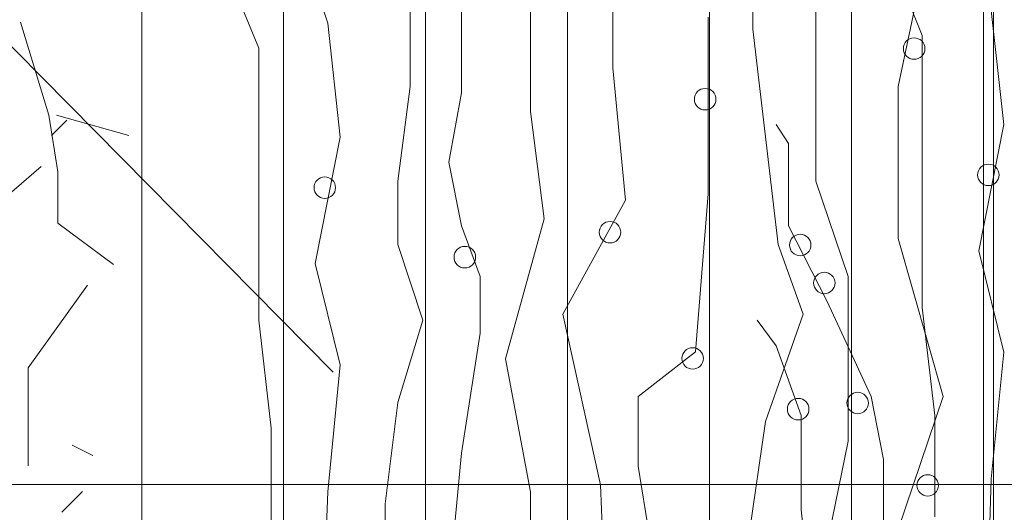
# Model space of a CAD drawing. Header units: millimetres. Extents: x 14400 to 93787, y -21104 to 39413.
# Tile 101 of 256: x 24554 to 24592, y 9778 to 9797. Entities that reach past the tile are written whole.
import ezdxf

# ---------------------------------------------------------------- set-up
doc = ezdxf.new("R2010")
doc.units = ezdxf.units.MM
for name, color, linetype, lineweight in [('_MODUS - zielen', 66, 'Continuous', 9), ('Hatch', 4, 'Continuous', 5), ('Opis', 8, 'Continuous', 13), ('Widok', 1, 'Continuous', 15)]:
    doc.layers.add(name, color=color, linetype=linetype, lineweight=lineweight)

msp = doc.modelspace()

# ---------------------------------------------------------------- hatches: boundary and pattern name
at = {"layer": 'Hatch', "ltscale": 2, "true_color": 0xc7c7c7}
h = msp.add_hatch(dxfattribs=at)
h.set_pattern_fill('GRATE', color=9, scale=7, angle=90)
h.paths.add_polyline_path([(24866.08516, 9993.23322), (25012.58516, 9993.23322), (25012.58516, 9747.23322), (24548.33412, 9747.23322), (24548.33412, 9824.23322), (24866.08516, 9824.23322)])

# ---------------------------------------------------------------- linework, layer by layer
at = {"layer": '_MODUS - zielen', "transparency": 33554687}
for p, q in [((24582.56153, 9796.8538), (24582.56153, 9803.28189)), ((24571.15028, 9794.3655), (24571.15028, 9800.55662)), ((24589.18918, 9796.6133), (24587.67586, 9800.31612)), ((24565.91501, 9797.09078), (24564.9334, 9800.08266)), ((24588.2467, 9794.60248), (24589.40987, 9800.18605)), ((24563.21557, 9796.11324), (24561.70225, 9799.81605)), ((24569.14615, 9794.60248), (24569.14615, 9799.57907)), ((24577.08085, 9795.34305), (24577.08085, 9799.81605)), ((24585.01556, 9790.89967), (24585.01556, 9799.81605)), ((24573.84971, 9793.62494), (24573.84971, 9798.57191)), ((24592.37942, 9793.11784), (24591.88861, 9797.59085)), ((24580.8028, 9790.39608), (24580.8028, 9797.32776)), ((24566.40581, 9792.61777), (24565.91501, 9797.09078)), ((24583.54314, 9788.41137), (24582.56153, 9796.8538)), ((24589.18918, 9791.63672), (24589.18918, 9796.6133)), ((24563.21557, 9791.13665), (24563.21557, 9796.11324)), ((24577.57166, 9790.1591), (24577.08085, 9795.34305)), ((24568.65534, 9790.89967), (24569.14615, 9794.60248)), ((24588.2467, 9788.64835), (24588.2467, 9794.60248)), ((24570.65947, 9791.64023), (24571.15028, 9794.3655)), ((24574.38142, 9789.41854), (24573.84971, 9793.62494)), ((24583.95391, 9792.37728), (24583.4631, 9793.11784)), ((24591.39781, 9788.17088), (24592.37942, 9793.11784)), ((24565.4242, 9787.67081), (24566.40581, 9792.61777)), ((24583.95391, 9791.39974), (24583.95391, 9792.37728)), ((24571.15028, 9789.15194), (24570.65947, 9791.64023)), ((24589.18918, 9785.94919), (24589.18918, 9791.63672)), ((24563.21557, 9785.44912), (24563.21557, 9791.13665)), ((24583.95391, 9789.14842), (24583.95391, 9791.39974)), ((24568.65534, 9788.41137), (24568.65534, 9790.89967)), ((24586.28348, 9787.16722), (24585.01556, 9790.89967)), ((24580.312, 9784.20497), (24580.8028, 9790.39608)), ((24575.11763, 9785.6861), (24577.57166, 9790.1591)), ((24571.88649, 9787.16722), (24571.15028, 9789.15194)), ((24572.8681, 9783.93837), (24574.38142, 9789.41854)), ((24585.46723, 9786.18617), (24583.95391, 9789.14842)), ((24569.63696, 9785.44912), (24568.65534, 9788.41137)), ((24584.52475, 9785.6861), (24583.54314, 9788.41137)), ((24590.00542, 9782.45724), (24588.2467, 9788.64835)), ((24592.37942, 9784.20146), (24591.39781, 9788.17088)), ((24566.40581, 9783.70139), (24565.4242, 9787.67081)), ((24571.88649, 9784.94553), (24571.88649, 9787.16722)), ((24586.28348, 9780.70951), (24586.28348, 9787.16722)), ((24587.18505, 9782.45372), (24585.46723, 9786.18617)), ((24576.59005, 9778.9914), (24575.11763, 9785.6861)), ((24583.05233, 9781.47969), (24584.52475, 9785.6861)), ((24589.67998, 9781.71316), (24589.18918, 9785.94919)), ((24563.70638, 9781.21309), (24563.21557, 9785.44912)), ((24568.65534, 9782.22026), (24569.63696, 9785.44912)), ((24583.4631, 9784.43844), (24582.72689, 9785.4456)), ((24571.15028, 9780.23555), (24571.88649, 9784.94553)), ((24578.06247, 9782.45724), (24580.312, 9784.20497)), ((24584.44471, 9781.71316), (24583.4631, 9784.43844)), ((24591.88861, 9779.22487), (24592.37942, 9784.20146)), ((24573.84971, 9778.7248), (24572.8681, 9783.93837)), ((24565.91501, 9778.7248), (24566.40581, 9783.70139)), ((24568.16454, 9778.25084), (24568.65534, 9782.22026)), ((24578.06247, 9779.73196), (24578.06247, 9782.45724)), ((24587.67586, 9779.99505), (24587.18505, 9782.45372)), ((24588.2467, 9777.24367), (24590.00542, 9782.45724)), ((24581.29361, 9769.30483), (24583.05233, 9781.47969)), ((24584.44471, 9781.20958), (24584.44471, 9781.71316)), ((24589.67998, 9777.74374), (24589.67998, 9781.71316)), ((24563.70638, 9777.24367), (24563.70638, 9781.21309)), ((24584.44471, 9778.01034), (24584.44471, 9781.20958)), ((24583.54314, 9767.32011), (24586.28348, 9780.70951)), ((24570.12776, 9769.30483), (24571.15028, 9780.23555)), ((24587.67586, 9777.50676), (24587.67586, 9779.99505)), ((24579.82119, 9769.06784), (24578.06247, 9779.73196)), ((24591.39781, 9764.35434), (24591.88861, 9779.22487)), ((24565.4242, 9763.85428), (24565.91501, 9778.7248)), ((24573.84971, 9767.08313), (24573.84971, 9778.7248)), ((24577.08085, 9767.55709), (24576.59005, 9778.9914)), ((24568.16454, 9765.57238), (24568.16454, 9778.25084)), ((24585.46723, 9768.82735), (24584.44471, 9778.01034))]:
    msp.add_line(p, q, dxfattribs=at)
for points in [[(24553.89096, 9797.12841), (24555.00232, 9793.49031), (24555.35551, 9791.26692), (24555.35551, 9789.24564), (24557.52853, 9787.62869)], [(24555.30581, 9793.49031), (24558.1355, 9792.68177)], [(24555.70975, 9793.28821), (24555.10278, 9792.68177)], [(24554.69884, 9791.46903), (24552.57657, 9789.64997), (24552.57657, 9787.02225), (24552.27309, 9786.82015)], [(24556.51868, 9786.82015), (24554.19339, 9783.58612), (24554.19339, 9779.74578)], [(24556.72065, 9780.14999), (24555.91172, 9780.55432)], [(24556.31566, 9778.73514), (24555.50778, 9777.9266)]]:
    msp.add_lwpolyline(points, dxfattribs=at)
for points in [[(24588.44814, 9796.09544, 1), (24589.28969, 9796.09544, 1)], [(24580.26803, 9794.11073, 1), (24581.10958, 9794.11073, 1)], [(24591.35384, 9791.14496, 1), (24592.19539, 9791.14496, 1)], [(24565.38024, 9790.64489, 1), (24566.22179, 9790.64489, 1)], [(24576.54609, 9788.89716, 1), (24577.38763, 9788.89716, 1)], [(24583.98998, 9788.39357, 1), (24584.83153, 9788.39357, 1)], [(24570.86091, 9787.91961, 1), (24571.70246, 9787.91961, 1)], [(24584.93246, 9786.90893, 1), (24585.77401, 9786.90893, 1)], [(24579.77723, 9783.95019, 1), (24580.61878, 9783.95019, 1)], [(24586.23951, 9782.20246, 1), (24587.08106, 9782.20246, 1)], [(24583.90994, 9781.96196, 1), (24584.75149, 9781.96196, 1)], [(24588.97985, 9778.9736, 1), (24589.8214, 9778.9736, 1)]]:
    msp.add_lwpolyline(points, format="xyb", close=True, dxfattribs=at)
at = {"layer": 'Opis'}
msp.add_lwpolyline([(24531.96577, 9818.04113), (24566.12336, 9783.40879)], dxfattribs=at)
at = {"layer": 'Widok', "ltscale": 2}
msp.add_lwpolyline([(24591.58516, 9824.23322), (24591.58516, 9747.23322)], dxfattribs=at)

doc.saveas('drawing.dxf')
